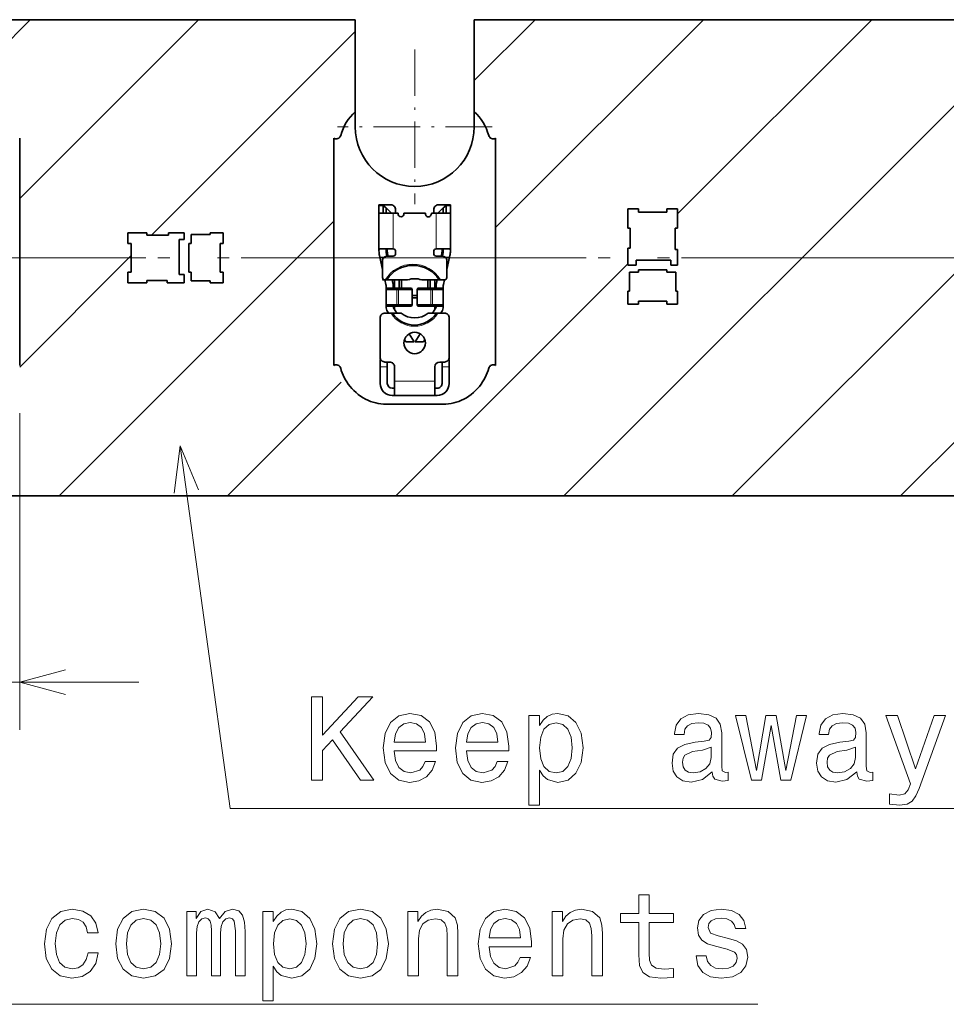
# Model space of a CAD drawing. Extents: x 0 to 420, y 0 to 297.
# Tile 22 of 30: x 273 to 312, y 117 to 158. Entities that reach past the tile are written whole.
import ezdxf

# ---------------------------------------------------------------- set-up
doc = ezdxf.new("R2010")
doc.units = 0
doc.linetypes.add('DASHDOT', pattern=[18.5, 12, -3, 0.5, -3])

msp = doc.modelspace()

# ---------------------------------------------------------------- linework, layer by layer
at = {"color": 7, "lineweight": 13}
for p, q in [((272.499939, 157.152191), (273.847778, 158.5)), ((273.401489, 150.982651), (280.918823, 158.5)), ((292.499908, 155.93895), (295.060974, 158.5)), ((293.401489, 149.769455), (302.132019, 158.5)), ((296.27417, 138.5), (316.27417, 158.5)), ((301.049988, 150.346893), (309.203125, 158.5)), ((303.345245, 138.5), (323.345245, 158.5)), ((278.93988, 149.449997), (287.5, 158.010101)), ((288.679993, 150.687943), (288.5, 150.687943)), ((288.799988, 150.58429), (288.679993, 150.687943)), ((291.320007, 150.687943), (291.200012, 150.58429)), ((291.5, 150.687943), (291.320007, 150.687943)), ((289, 150.401993), (289, 150.372009)), ((289.100006, 150.371994), (289.100006, 148.871994)), ((290.899994, 148.871994), (290.899994, 150.371994)), ((291, 150.372009), (291, 150.401993)), ((275.060974, 138.5), (286.598511, 150.037552)), ((273.401489, 143.911591), (278.089996, 148.600098)), ((288.717712, 148.522003), (288.537109, 148.522003)), ((288.800018, 148.782379), (288.850006, 148.782379)), ((288.861908, 148.673904), (288.81311, 148.663071)), ((291.18689, 148.663071), (291.138092, 148.673904)), ((291.149994, 148.782379), (291.199982, 148.782379)), ((291.462891, 148.522003), (291.282288, 148.522003)), ((289.203125, 138.5), (298.950012, 148.246902)), ((310.416321, 138.5), (319.89502, 147.978699)), ((289.263184, 147.222), (289.254486, 147.171997)), ((289.254486, 147.171997), (289.254486, 146.522003)), ((289.320618, 147.171997), (289.329315, 147.222)), ((289.320618, 146.522003), (289.320618, 147.171997)), ((289.83783, 147.222), (289.885651, 147.171997)), ((289.885651, 147.171997), (289.885651, 146.522003)), ((290.114349, 147.171997), (290.16217, 147.222)), ((290.114349, 146.522003), (290.114349, 147.171997)), ((290.670685, 147.222), (290.679382, 147.171997)), ((290.679382, 147.171997), (290.679382, 146.522003)), ((290.745514, 147.171997), (290.736816, 147.222)), ((290.745514, 146.522003), (290.745514, 147.171997)), ((289.254486, 146.522003), (289.263184, 146.472)), ((289.329315, 146.472), (289.320618, 146.522003)), ((289.885651, 146.522003), (289.83783, 146.472)), ((290.16217, 146.472), (290.114349, 146.522003)), ((290.679382, 146.522003), (290.670685, 146.472)), ((290.736816, 146.472), (290.745514, 146.522003)), ((288.850006, 143.921997), (288.549988, 143.921997)), ((291.450012, 143.921997), (291.149994, 143.921997)), ((282.132019, 138.5), (286.913574, 143.281525)), ((289.149994, 143.322006), (290.850006, 143.322006)), ((273.401489, 141.979523), (273.401489, 128.674713)), ((252.62146, 130.674713), (278.401489, 130.674713))]:
    msp.add_line(p, q, dxfattribs=at)
at = {"color": 7, "lineweight": 35}
for p, q in [((287.5, 158.5), (272.5, 158.5)), ((287.5, 158.5), (287.5, 154.631714)), ((292.5, 158.5), (349.826996, 158.5)), ((292.5, 154.631714), (292.5, 158.5)), ((287.5, 154), (287.5, 154.631714)), ((292.5, 154.631714), (292.5, 154)), ((273.401489, 153.520477), (273.401489, 143.979523)), ((286.598511, 153.520477), (286.598511, 143.979523)), ((293.401489, 143.979523), (293.401489, 153.520477)), ((288.5, 150.687943), (288.5, 150.722)), ((288.5, 150.722), (288.679993, 150.722)), ((288.5, 150.687943), (288.5, 150.371994)), ((288.679993, 150.722), (288.679993, 150.687943)), ((289, 150.722), (288.679993, 150.722)), ((288.679993, 150.722), (288.799988, 150.602005)), ((288.679993, 150.371994), (288.679993, 150.687943)), ((288.799988, 150.602005), (288.799988, 150.58429)), ((289, 150.401993), (288.799988, 150.602005)), ((288.799988, 150.371994), (288.799988, 150.58429)), ((291.320007, 150.722), (291, 150.722)), ((291, 150.401993), (291.200012, 150.602005)), ((291.200012, 150.602005), (291.320007, 150.722)), ((291.200012, 150.58429), (291.200012, 150.602005)), ((291.200012, 150.58429), (291.200012, 150.371994)), ((291.320007, 150.722), (291.5, 150.722)), ((291.320007, 150.687943), (291.320007, 150.722)), ((291.320007, 150.687943), (291.320007, 150.371994)), ((291.5, 150.722), (291.5, 150.687943)), ((291.5, 150.371994), (291.5, 150.687943)), ((299.399994, 150.550003), (298.950012, 150.550003)), ((298.950012, 150.550003), (298.950012, 149.75)), ((299.399994, 150.410004), (299.399994, 150.550003)), ((301.049988, 150.550003), (300.600006, 150.550003)), ((300.600006, 150.550003), (300.600006, 150.410004)), ((301.049988, 149.75), (301.049988, 150.550003)), ((288.5, 150.371994), (289.100006, 150.371994)), ((288.5, 148.809235), (288.5, 150.371994)), ((289.299988, 150.371994), (289.100006, 150.371994)), ((289.200012, 150.522003), (289.200012, 150.372009)), ((289.299988, 150.371994), (289.299988, 150.347)), ((290.450012, 150.371994), (289.549988, 150.371994)), ((289.549988, 150.347), (289.549988, 150.371994)), ((290.450012, 150.371994), (290.450012, 150.347)), ((290.899994, 150.371994), (290.700012, 150.371994)), ((290.700012, 150.347), (290.700012, 150.371994)), ((290.799988, 150.372009), (290.799988, 150.522003)), ((290.899994, 150.371994), (291.5, 150.371994)), ((291.5, 150.371994), (291.5, 148.809235)), ((300.600006, 150.410004), (299.399994, 150.410004)), ((298.950012, 149.75), (299.049988, 149.75)), ((299.049988, 149.75), (299.049988, 148.899994)), ((300.950012, 148.850006), (300.950012, 149.75)), ((300.950012, 149.75), (301.049988, 149.75)), ((278.75, 149.550003), (277.950012, 149.550003)), ((277.950012, 149.550003), (277.950012, 149.100006)), ((278.75, 149.449997), (278.75, 149.550003)), ((279.649994, 149.449997), (278.75, 149.449997)), ((280.315002, 149.550003), (279.649994, 149.550003)), ((279.649994, 149.550003), (279.649994, 149.449997)), ((280.315002, 149.270004), (280.315002, 149.550003)), ((281.399994, 149.475006), (280.60498, 149.475006)), ((280.60498, 149.475006), (280.60498, 149.100006)), ((281.950012, 149.550003), (281.399994, 149.550003)), ((281.399994, 149.550003), (281.399994, 149.475006)), ((281.950012, 149.100006), (281.950012, 149.550003)), ((277.950012, 149.100006), (278.089996, 149.100006)), ((278.089996, 149.100006), (278.089996, 147.899994)), ((280.10498, 147.800003), (280.10498, 149.270004)), ((280.10498, 149.270004), (280.315002, 149.270004)), ((280.60498, 149.100006), (280.505005, 149.100006)), ((280.505005, 149.100006), (280.505005, 147.899994)), ((281.825012, 149.100006), (281.950012, 149.100006)), ((281.825012, 147.899994), (281.825012, 149.100006)), ((299.049988, 148.899994), (298.950012, 148.899994)), ((298.950012, 148.899994), (298.950012, 148.184998)), ((288.5, 148.809235), (288.5, 148.787857)), ((288.537109, 148.522003), (288.521423, 148.592621)), ((289.100006, 148.871994), (288.534302, 148.871994)), ((288.649994, 148.014069), (288.537109, 148.522003)), ((288.799988, 148.787857), (288.799988, 148.809235)), ((288.833435, 148.571487), (288.81427, 148.6577)), ((288.850006, 148.87027), (288.850006, 148.782379)), ((288.850006, 148.572006), (289.100006, 148.572006)), ((288.861908, 148.673904), (288.884552, 148.572006)), ((289.200012, 148.671997), (289.200012, 148.772003)), ((290.799988, 148.772003), (290.799988, 148.671997)), ((291.465698, 148.871994), (290.899994, 148.871994)), ((290.899994, 148.572006), (291.149994, 148.572006)), ((291.115448, 148.572006), (291.138092, 148.673904)), ((291.149994, 148.782379), (291.149994, 148.871994)), ((291.166565, 148.571487), (291.18573, 148.6577)), ((291.200012, 148.809235), (291.200012, 148.787857)), ((291.462891, 148.522003), (291.350006, 148.014069)), ((291.478577, 148.592621), (291.462891, 148.522003)), ((291.5, 148.787857), (291.5, 148.809235)), ((301.049988, 148.850006), (300.950012, 148.850006)), ((301.049988, 148.184998), (301.049988, 148.850006)), ((288.649994, 147.671997), (288.649994, 148.371994)), ((291.350006, 148.371994), (291.350006, 147.671997)), ((298.950012, 148.184998), (299.299988, 148.184998)), ((299.299988, 148.395004), (300.77002, 148.395004)), ((299.299988, 148.184998), (299.299988, 148.395004)), ((300.77002, 148.395004), (300.77002, 148.184998)), ((300.77002, 148.184998), (301.049988, 148.184998)), ((278.089996, 147.899994), (277.950012, 147.899994)), ((277.950012, 147.899994), (277.950012, 147.449997)), ((280.315002, 147.800003), (280.10498, 147.800003)), ((280.315002, 147.449997), (280.315002, 147.800003)), ((280.505005, 147.899994), (280.60498, 147.899994)), ((280.60498, 147.899994), (280.60498, 147.524994)), ((281.950012, 147.899994), (281.825012, 147.899994)), ((281.950012, 147.449997), (281.950012, 147.899994)), ((299.399994, 147.895004), (299.024994, 147.895004)), ((299.024994, 147.895004), (299.024994, 147.100006)), ((300.600006, 147.994995), (299.399994, 147.994995)), ((299.399994, 147.994995), (299.399994, 147.895004)), ((300.600006, 147.895004), (300.600006, 147.994995)), ((300.975006, 147.895004), (300.600006, 147.895004)), ((300.975006, 147.100006), (300.975006, 147.895004)), ((277.950012, 147.449997), (278.75, 147.449997)), ((278.75, 147.449997), (278.75, 147.550003)), ((278.75, 147.550003), (279.600006, 147.550003)), ((279.600006, 147.550003), (279.600006, 147.449997)), ((279.600006, 147.449997), (280.315002, 147.449997)), ((280.60498, 147.524994), (281.399994, 147.524994)), ((281.399994, 147.524994), (281.399994, 147.449997)), ((281.399994, 147.449997), (281.950012, 147.449997)), ((288.650085, 147.572006), (288.75, 147.572006)), ((288.792847, 147.371216), (288.74823, 147.572021)), ((288.765167, 147.572006), (288.75, 147.572006)), ((288.823792, 147.572006), (288.765167, 147.572006)), ((288.799988, 147.306137), (288.799988, 147.171997)), ((289.704193, 147.572006), (288.823792, 147.572006)), ((289.055542, 147.572006), (289.085693, 147.436295)), ((289.100006, 147.222), (289.100006, 147.306137)), ((289.149994, 147.222), (289.149994, 147.572006)), ((289.350006, 147.572006), (289.350006, 147.222)), ((289.450012, 147.572006), (289.450012, 147.222)), ((291.024689, 147.572006), (290.295807, 147.572006)), ((290.549988, 147.222), (290.549988, 147.572006)), ((290.649994, 147.572006), (290.649994, 147.222)), ((290.850006, 147.572006), (290.850006, 147.222)), ((290.899994, 147.306137), (290.899994, 147.222)), ((290.914307, 147.436295), (290.944458, 147.572006)), ((291.024689, 147.572006), (291.083313, 147.572006)), ((291.25, 147.572006), (291.083313, 147.572006)), ((291.200012, 147.171997), (291.200012, 147.306137)), ((291.25177, 147.572021), (291.207153, 147.371216)), ((288.849976, 147.222), (288.799988, 147.171997)), ((288.799988, 147.171997), (289.254486, 147.171997)), ((288.799988, 147.171997), (288.799988, 146.522003)), ((288.849976, 147.222), (289.263184, 147.222)), ((289.320618, 147.171997), (289.254486, 147.171997)), ((289.329315, 147.222), (289.263184, 147.222)), ((289.320618, 147.171997), (289.407471, 147.171997)), ((289.329315, 147.222), (289.407471, 147.222)), ((289.407471, 147.222), (289.83783, 147.222)), ((289.407471, 147.171997), (289.885651, 147.171997)), ((289.83783, 147.222), (289.867188, 147.222)), ((289.867188, 147.222), (289.900391, 147.171997)), ((289.900391, 147.171997), (289.885651, 147.171997)), ((289.900391, 146.522003), (289.900391, 147.171997)), ((289.900391, 146.921997), (290.099609, 146.921997)), ((290.099609, 146.822006), (289.900391, 146.822006)), ((290.099609, 147.171997), (290.132812, 147.222)), ((290.114349, 147.171997), (290.099609, 147.171997)), ((290.099609, 147.171997), (290.099609, 146.522003)), ((290.114349, 147.171997), (290.592529, 147.171997)), ((290.132812, 147.222), (290.16217, 147.222)), ((290.16217, 147.222), (290.592529, 147.222)), ((290.592529, 147.222), (290.670685, 147.222)), ((290.592529, 147.171997), (290.679382, 147.171997)), ((290.736816, 147.222), (290.670685, 147.222)), ((290.745514, 147.171997), (290.679382, 147.171997)), ((290.736816, 147.222), (291.150024, 147.222)), ((290.745514, 147.171997), (291.200012, 147.171997)), ((291.150024, 147.222), (291.200012, 147.171997)), ((291.200012, 147.171997), (291.200012, 146.522003)), ((299.024994, 147.100006), (298.950012, 147.100006)), ((298.950012, 147.100006), (298.950012, 146.550003)), ((301.049988, 147.100006), (300.975006, 147.100006)), ((301.049988, 146.550003), (301.049988, 147.100006)), ((288.799988, 146.522003), (288.799988, 146.449829)), ((289.254486, 146.522003), (288.799988, 146.522003)), ((288.849976, 146.472), (288.799988, 146.522003)), ((289.263184, 146.472), (288.849976, 146.472)), ((289.100006, 146.449829), (289.100006, 146.472)), ((289.149994, 146.339142), (289.149994, 146.472)), ((289.254486, 146.522003), (289.320618, 146.522003)), ((289.263184, 146.472), (289.329315, 146.472)), ((289.407471, 146.522003), (289.320618, 146.522003)), ((289.407471, 146.472), (289.329315, 146.472)), ((289.885651, 146.522003), (289.407471, 146.522003)), ((289.83783, 146.472), (289.407471, 146.472)), ((289.83783, 146.472), (289.867188, 146.472)), ((289.867188, 146.472), (289.900391, 146.522003)), ((289.885651, 146.522003), (289.900391, 146.522003)), ((290.099609, 146.522003), (290.114349, 146.522003)), ((290.099609, 146.522003), (290.132812, 146.472)), ((290.592529, 146.522003), (290.114349, 146.522003)), ((290.132812, 146.472), (290.16217, 146.472)), ((290.592529, 146.472), (290.16217, 146.472)), ((290.679382, 146.522003), (290.592529, 146.522003)), ((290.670685, 146.472), (290.592529, 146.472)), ((290.670685, 146.472), (290.736816, 146.472)), ((290.679382, 146.522003), (290.745514, 146.522003)), ((291.150024, 146.472), (290.736816, 146.472)), ((291.200012, 146.522003), (290.745514, 146.522003)), ((290.850006, 146.472), (290.850006, 146.339142)), ((290.899994, 146.472), (290.899994, 146.449829)), ((291.150024, 146.472), (291.200012, 146.522003)), ((291.200012, 146.449829), (291.200012, 146.522003)), ((298.950012, 146.550003), (299.399994, 146.550003)), ((299.399994, 146.550003), (299.399994, 146.675003)), ((299.399994, 146.675003), (300.600006, 146.675003)), ((300.600006, 146.675003), (300.600006, 146.550003)), ((300.600006, 146.550003), (301.049988, 146.550003)), ((288.75, 146.171997), (288.725342, 146.171997)), ((288.75, 146.171997), (289.009216, 146.171997)), ((288.900452, 146.171997), (288.857544, 146.243164)), ((289.068329, 146.171997), (289.009216, 146.171997)), ((289.434326, 146.171997), (289.068329, 146.171997)), ((289.11438, 146.398163), (289.250854, 146.171997)), ((290.912231, 146.171997), (290.565674, 146.171997)), ((290.749146, 146.171997), (290.88562, 146.398163)), ((290.912231, 146.171997), (290.971344, 146.171997)), ((290.971344, 146.171997), (291.25, 146.171997)), ((291.142456, 146.243164), (291.099548, 146.171997)), ((288.549988, 144.322006), (288.549988, 145.972)), ((291.450012, 145.972), (291.450012, 144.322006)), ((289.771301, 145.309555), (289.975006, 144.972)), ((290.024994, 144.972), (290.228699, 145.309555)), ((289.624603, 144.972), (289.571625, 145.059814)), ((289.624603, 144.972), (289.975006, 144.972)), ((290.024994, 144.972), (290.375397, 144.972)), ((290.428375, 145.059814), (290.375397, 144.972)), ((288.549988, 143.921997), (288.549988, 144.222)), ((288.549988, 144.222), (288.576782, 144.222)), ((288.549988, 143.921997), (288.549988, 143.222)), ((288.950012, 144.121994), (288.75, 144.121994)), ((288.850006, 144.122726), (288.850006, 143.921997)), ((288.850006, 143.222), (288.850006, 143.921997)), ((289.149994, 143.921997), (289.149994, 143.322006)), ((290.850006, 143.322006), (290.850006, 143.921997)), ((291.25, 144.121994), (291.049988, 144.121994)), ((291.149994, 143.921997), (291.149994, 144.122726)), ((291.149994, 143.921997), (291.149994, 143.222)), ((291.423218, 144.222), (291.450012, 144.222)), ((291.450012, 144.222), (291.450012, 143.921997)), ((291.450012, 143.222), (291.450012, 143.921997)), ((289.149994, 143.322006), (289.149994, 142.722)), ((290.850006, 143.322006), (290.850006, 142.722)), ((289.049988, 143.022003), (289.149994, 143.022003)), ((289.049988, 142.722), (289.149994, 142.722)), ((290.850006, 142.722), (289.149994, 142.722)), ((290.850006, 143.022003), (290.950012, 143.022003)), ((290.850006, 142.722), (290.950012, 142.722)), ((291.192719, 142.344284), (288.807281, 142.344284)), ((152.5, 138.5), (349.826996, 138.5))]:
    msp.add_line(p, q, dxfattribs=at)
at = {"color": 7, "linetype": 'DASHDOT', "lineweight": 13, "ltscale": 0.1625}
for p, q in [((290, 157.25), (290, 150.75)), ((293.25, 154), (286.75, 154))]:
    msp.add_line(p, q, dxfattribs=at)
at = {"color": 7, "linetype": 'DASHDOT', "lineweight": 13}
for p, q in [((42.2076, 148.5), (377.792389, 148.5)), ((44.7076, 148.5), (375.292389, 148.5))]:
    msp.add_line(p, q, dxfattribs=at)
at = {"color": 7, "lineweight": 13}
for points in [[(250, 148.5), (240.696503, 117.143799), (304.416962, 117.143799)], [(172.5616, 147.603439), (240.696503, 117.143799), (304.416962, 117.143799)], [(280.921844, 138.756088), (280.145264, 140.599167), (279.89624, 138.614731)], [(280.145264, 140.599167), (282.244263, 125.370499), (352.036743, 125.370499)], [(275.333313, 131.192352), (273.401489, 130.674713), (275.333313, 130.157074)]]:
    msp.add_lwpolyline(points, dxfattribs=at)
at = {"color": 7, "lineweight": 35}
for points in [[(288.534302, 148.871994), (288.526428, 148.871185), (288.519531, 148.868668), (288.513733, 148.86441), (288.509003, 148.858398), (288.502686, 148.841385), (288.50061, 148.826553), (288.5, 148.809235)], [(288.876404, 148.871994), (288.84729, 148.869873), (288.8349, 148.866852), (288.821045, 148.860321), (288.810822, 148.850723), (288.805847, 148.842316), (288.80249, 148.832504), (288.799988, 148.809235)], [(291.200012, 148.809235), (291.197449, 148.832672), (291.19397, 148.84259), (291.188843, 148.851105), (291.182007, 148.858078), (291.173523, 148.863495), (291.159424, 148.868515), (291.142639, 148.871201), (291.123596, 148.871994)], [(291.465698, 148.871994), (291.473602, 148.87117), (291.480469, 148.868607), (291.486328, 148.864288), (291.491058, 148.858215), (291.497345, 148.84108), (291.49939, 148.826324), (291.5, 148.809235)], [(288.807281, 142.344284), (288.695312, 142.347855), (288.583282, 142.358536), (288.471649, 142.376221), (288.36087, 142.400772), (288.251373, 142.432037), (288.143616, 142.469818), (288.037903, 142.513916), (287.934692, 142.564117), (287.829163, 142.623291), (287.727142, 142.688721), (287.628998, 142.760071), (287.535095, 142.837067), (287.445801, 142.919373), (287.36142, 143.006638), (287.282288, 143.098511), (287.208679, 143.194611), (287.1474, 143.284317), (287.091034, 143.376846), (287.039703, 143.471848), (286.993591, 143.568985), (286.95282, 143.667892), (286.917511, 143.768173), (286.89032, 143.859741)], [(293.10968, 143.859741), (293.082489, 143.768173), (293.04718, 143.667892), (293.006409, 143.568985), (292.960297, 143.471848), (292.908966, 143.376846), (292.8526, 143.284317), (292.791321, 143.194611), (292.717712, 143.098511), (292.63858, 143.006638), (292.554199, 142.919373), (292.464905, 142.837067), (292.371002, 142.760071), (292.272858, 142.688721), (292.170837, 142.623306), (292.065308, 142.564117), (291.962097, 142.513916), (291.856384, 142.469818), (291.748627, 142.432037), (291.63913, 142.400772), (291.528351, 142.376221), (291.416718, 142.358536), (291.304688, 142.347855), (291.192719, 142.344284)]]:
    msp.add_lwpolyline(points, dxfattribs=at)
at = {"color": 7, "lineweight": 13}
for points in [[(285.667908, 126.560699), (286.131866, 126.560699), (286.131866, 127.806374), (286.54541, 128.250183), (287.72049, 126.560699), (288.285339, 126.560699), (286.87323, 128.588074), (288.244995, 130.060699), (287.6297, 130.060699), (286.131866, 128.441818), (286.131866, 130.060699), (285.667908, 130.060699)], [(289.14267, 127.786201), (290.917908, 127.786201), (290.922943, 127.992973), (290.842255, 128.572952), (290.620331, 129.006668), (290.267303, 129.268906), (289.798309, 129.364731), (289.339355, 129.26387), (288.986328, 128.981445), (288.759399, 128.522522), (288.678711, 127.917328), (288.754364, 127.297012), (288.981293, 126.843117), (289.329285, 126.560699), (289.783173, 126.464882), (290.176544, 126.530441), (290.499298, 126.701912), (290.736328, 126.974243), (290.872498, 127.337357), (290.433746, 127.337357), (290.342957, 127.135628), (290.211853, 126.984329), (289.838654, 126.863297), (289.551178, 126.91877), (289.33432, 127.095284), (289.193115, 127.382744), (289.14267, 127.771072)], [(292.178711, 127.786201), (293.953918, 127.786201), (293.958954, 127.992973), (293.878265, 128.572952), (293.656372, 129.006668), (293.303345, 129.268906), (292.83432, 129.364731), (292.375397, 129.26387), (292.022369, 128.981445), (291.79541, 128.522522), (291.714722, 127.917328), (291.790375, 127.297012), (292.017303, 126.843117), (292.365295, 126.560699), (292.819183, 126.464882), (293.212555, 126.530441), (293.535339, 126.701912), (293.772369, 126.974243), (293.908539, 127.337357), (293.469757, 127.337357), (293.378998, 127.135628), (293.247864, 126.984329), (292.874664, 126.863297), (292.587189, 126.91877), (292.370331, 127.095284), (292.229126, 127.382744), (292.178711, 127.771072)], [(295.244995, 128.850327), (295.244995, 129.268906), (294.801178, 129.268906), (294.801178, 125.511711), (295.244995, 125.511711), (295.244995, 126.974243), (295.401337, 126.737213), (295.57785, 126.580872), (296.021637, 126.464882), (296.445282, 126.560699), (296.778137, 126.84816), (296.994995, 127.302055), (297.075684, 127.917328), (296.994995, 128.527557), (296.778137, 128.981445), (296.445282, 129.26387), (296.021637, 129.364731), (295.779572, 129.334473), (295.572784, 129.238647), (295.396271, 129.077271)], [(302.507233, 126.913727), (302.507233, 126.898598), (302.53244, 126.727127), (302.608093, 126.606087), (302.925812, 126.510269), (303.172943, 126.550613), (303.172943, 126.893555), (303.067017, 126.878426), (302.925812, 126.943985), (302.900604, 127.145714), (302.900604, 128.547729), (302.840088, 128.905807), (302.663574, 129.157959), (302.355927, 129.309265), (301.922211, 129.364731), (301.498596, 129.304214), (301.185913, 129.132751), (300.989227, 128.865448), (300.923645, 128.512436), (300.923645, 128.482162), (301.322083, 128.482162), (301.357361, 128.693985), (301.468323, 128.845276), (301.649872, 128.936066), (301.907074, 128.971359), (302.154205, 128.946152), (302.330719, 128.870499), (302.436615, 128.73938), (302.471924, 128.557816), (302.451752, 128.346008), (302.371063, 128.240097), (302.169342, 128.189667), (301.791107, 128.149323), (301.357361, 128.058533), (301.049744, 127.897156), (300.868195, 127.644997), (300.812714, 127.271797), (300.863129, 126.938942), (301.01947, 126.691826), (301.271637, 126.535484), (301.619629, 126.480011), (302.088654, 126.585915)], [(304.574951, 126.560699), (304.978424, 128.860413), (305.381866, 126.560699), (305.805511, 126.560699), (306.471222, 129.268906), (306.042542, 129.268906), (305.593689, 126.9692), (305.195282, 129.268906), (304.7565, 129.268906), (304.358093, 126.9692), (303.909241, 129.268906), (303.485626, 129.268906), (304.151337, 126.560699)], [(308.579285, 126.913727), (308.579285, 126.898598), (308.604492, 126.727127), (308.680145, 126.606087), (308.997864, 126.510269), (309.244995, 126.550613), (309.244995, 126.893555), (309.139069, 126.878426), (308.997864, 126.943985), (308.972656, 127.145714), (308.972656, 128.547729), (308.91214, 128.905807), (308.735626, 129.157959), (308.427979, 129.309265), (307.994263, 129.364731), (307.570618, 129.304214), (307.257965, 129.132751), (307.061279, 128.865448), (306.995697, 128.512436), (306.995697, 128.482162), (307.394104, 128.482162), (307.429413, 128.693985), (307.540375, 128.845276), (307.721924, 128.936066), (307.979126, 128.971359), (308.226257, 128.946152), (308.402771, 128.870499), (308.508667, 128.73938), (308.543976, 128.557816), (308.523804, 128.346008), (308.443115, 128.240097), (308.241394, 128.189667), (307.863129, 128.149323), (307.429413, 128.058533), (307.121796, 127.897156), (306.940216, 127.644997), (306.884766, 127.271797), (306.935181, 126.938942), (307.091522, 126.691826), (307.343689, 126.535484), (307.691681, 126.480011), (308.160706, 126.585915)], [(311.827118, 129.268906), (311.050446, 127.039803), (310.28894, 129.268906), (309.804779, 129.268906), (310.833588, 126.409401), (310.742828, 126.157242), (310.601624, 125.985771), (310.364594, 125.930298), (309.956085, 125.980728), (309.956085, 125.552055), (310.384766, 125.511711), (310.692383, 125.552055), (310.909241, 125.678131), (311.065582, 125.894997), (311.201752, 126.212715), (312.301178, 129.268906)], [(289.14267, 128.159409), (289.198151, 128.507385), (289.33432, 128.764587), (289.541107, 128.920929), (289.813416, 128.97641), (290.080719, 128.920929), (290.287476, 128.764587), (290.413574, 128.507385), (290.458954, 128.159409)], [(292.178711, 128.159409), (292.234192, 128.507385), (292.370331, 128.764587), (292.577118, 128.920929), (292.849457, 128.97641), (293.11673, 128.920929), (293.323517, 128.764587), (293.449585, 128.507385), (293.494995, 128.159409)], [(295.945984, 126.863297), (295.648438, 126.928856), (295.43158, 127.130585), (295.29541, 127.458397), (295.250031, 127.917328), (295.29541, 128.371216), (295.43158, 128.699036), (295.648438, 128.895721), (295.945984, 128.966324), (296.218323, 128.895721), (296.435181, 128.693985), (296.57135, 128.36618), (296.621796, 127.917328), (296.57135, 127.46344), (296.435181, 127.130585), (296.218323, 126.928856)], [(302.456787, 127.508827), (302.396271, 127.246582), (302.234894, 127.044846), (301.992828, 126.913727), (301.695282, 126.86834), (301.503632, 126.893555), (301.367462, 126.974243), (301.281738, 127.115456), (301.2565, 127.312141), (301.276672, 127.488655), (301.357361, 127.614731), (301.680145, 127.755943), (302.088654, 127.81646), (302.456787, 127.9375)], [(308.528839, 127.508827), (308.468323, 127.246582), (308.306946, 127.044846), (308.06488, 126.913727), (307.767334, 126.86834), (307.575684, 126.893555), (307.439514, 126.974243), (307.35376, 127.115456), (307.328552, 127.312141), (307.348724, 127.488655), (307.429413, 127.614731), (307.752197, 127.755943), (308.160706, 127.81646), (308.528839, 127.9375)], [(299.414062, 120.573196), (299.414062, 119.216568), (299.444336, 118.777802), (299.585541, 118.475212), (299.867981, 118.298698), (300.347076, 118.238182), (300.871582, 118.263397), (300.871582, 118.646683), (300.488281, 118.616417), (300.140289, 118.656769), (299.953705, 118.782845), (299.873016, 118.994659), (299.85788, 119.292213), (299.85788, 120.573196), (300.871582, 120.573196), (300.871582, 120.951431), (299.85788, 120.951431), (299.85788, 121.743225), (299.414062, 121.743225), (299.414062, 120.951431), (298.647491, 120.951431), (298.647491, 120.573196)], [(276.255585, 120.144516), (276.694336, 120.144516), (276.603577, 120.547974), (276.386719, 120.8657), (276.048798, 121.062386), (275.610046, 121.138031), (275.125885, 121.03717), (274.757751, 120.754745), (274.525757, 120.295815), (274.445068, 119.680542), (274.520721, 119.070312), (274.74765, 118.616417), (275.105713, 118.334), (275.59491, 118.238182), (276.028625, 118.313828), (276.366516, 118.525642), (276.598511, 118.858498), (276.699371, 119.302299), (276.275757, 119.302299), (276.200104, 119.019882), (276.058899, 118.80806), (275.857178, 118.676941), (275.610046, 118.636597), (275.302399, 118.702156), (275.080505, 118.903885), (274.944336, 119.231697), (274.898956, 119.695671), (274.944336, 120.149559), (275.085541, 120.477371), (275.3125, 120.6791), (275.610046, 120.749702), (275.872284, 120.704315), (276.06897, 120.588326), (276.200104, 120.396683)], [(277.435699, 119.685585), (277.516388, 119.070312), (277.748383, 118.616417), (278.116516, 118.334), (278.610779, 118.238182), (279.099976, 118.334), (279.468109, 118.611374), (279.700104, 119.065269), (279.785828, 119.685585), (279.700104, 120.300858), (279.468109, 120.759789), (279.099976, 121.03717), (278.610779, 121.138031), (278.116516, 121.03717), (277.748383, 120.754745), (277.516388, 120.300858)], [(280.426331, 118.334), (280.834839, 118.334), (280.834839, 120.144516), (280.860046, 120.416855), (280.935699, 120.613541), (281.051697, 120.72953), (281.202972, 120.774925), (281.324036, 120.734573), (281.404724, 120.633713), (281.445068, 120.462242), (281.460205, 120.235298), (281.460205, 118.334), (281.843475, 118.334), (281.843475, 120.144516), (281.868683, 120.411812), (281.944336, 120.608498), (282.065369, 120.72953), (282.216675, 120.774925), (282.337708, 120.734573), (282.418396, 120.633713), (282.468842, 120.235298), (282.468842, 118.334), (282.877319, 118.334), (282.877319, 120.20504), (282.852112, 120.593369), (282.771423, 120.890915), (282.610046, 121.072472), (282.347809, 121.138031), (282.040161, 121.03717), (281.803131, 120.744659), (281.616516, 121.032127), (281.303833, 121.138031), (281.016388, 121.03717), (280.819702, 120.754745), (280.819702, 121.042213), (280.426331, 121.042213)], [(284.057434, 120.623627), (284.057434, 121.042213), (283.613647, 121.042213), (283.613647, 117.285011), (284.057434, 117.285011), (284.057434, 118.747543), (284.213806, 118.510513), (284.39032, 118.354172), (284.834106, 118.238182), (285.257751, 118.334), (285.590576, 118.62146), (285.807434, 119.075356), (285.888153, 119.690628), (285.807434, 120.300858), (285.590576, 120.754745), (285.257751, 121.03717), (284.834106, 121.138031), (284.592041, 121.107773), (284.385254, 121.011955), (284.20874, 120.850571)], [(286.543762, 119.685585), (286.624451, 119.070312), (286.856445, 118.616417), (287.224609, 118.334), (287.718842, 118.238182), (288.208038, 118.334), (288.576172, 118.611374), (288.808167, 119.065269), (288.893921, 119.685585), (288.808167, 120.300858), (288.576172, 120.759789), (288.208038, 121.03717), (287.718842, 121.138031), (287.224609, 121.03717), (286.856445, 120.754745), (286.624451, 120.300858)], [(289.710907, 118.334), (290.154724, 118.334), (290.154724, 119.8974), (290.200104, 120.25547), (290.346344, 120.517715), (290.573303, 120.6791), (290.875885, 120.739616), (291.117981, 120.689186), (291.269257, 120.553017), (291.34491, 120.326073), (291.370117, 120.023483), (291.370117, 118.334), (291.813934, 118.334), (291.813934, 120.114258), (291.793762, 120.472328), (291.702972, 120.769882), (291.405426, 121.042213), (290.941467, 121.138031), (290.684265, 121.10273), (290.467407, 121.006912), (290.280792, 120.845528), (290.134521, 120.62867), (290.134521, 121.042213), (289.710907, 121.042213)], [(293.135254, 119.559502), (294.910461, 119.559502), (294.915527, 119.766273), (294.834839, 120.346245), (294.612915, 120.779968), (294.259888, 121.042213), (293.790894, 121.138031), (293.33194, 121.03717), (292.978912, 120.754745), (292.751984, 120.295815), (292.671265, 119.690628), (292.746918, 119.070312), (292.973877, 118.616417), (293.321869, 118.334), (293.775757, 118.238182), (294.169128, 118.303741), (294.491882, 118.475212), (294.728912, 118.747543), (294.865082, 119.110657), (294.426331, 119.110657), (294.335541, 118.908928), (294.204407, 118.757629), (293.831238, 118.636597), (293.543762, 118.69207), (293.326904, 118.868584), (293.185699, 119.156044), (293.135254, 119.544373)], [(295.782959, 118.334), (296.226746, 118.334), (296.226746, 119.8974), (296.272156, 120.25547), (296.418396, 120.517715), (296.645355, 120.6791), (296.947937, 120.739616), (297.190002, 120.689186), (297.341309, 120.553017), (297.416962, 120.326073), (297.442169, 120.023483), (297.442169, 118.334), (297.885986, 118.334), (297.885986, 120.114258), (297.865814, 120.472328), (297.775024, 120.769882), (297.477478, 121.042213), (297.013489, 121.138031), (296.756287, 121.10273), (296.539429, 121.006912), (296.352844, 120.845528), (296.206573, 120.62867), (296.206573, 121.042213), (295.782959, 121.042213)], [(303.181366, 119.912529), (302.752686, 120.013397), (302.434967, 120.129387), (302.329071, 120.366417), (302.359314, 120.532845), (302.46521, 120.653885), (302.636688, 120.72953), (302.88382, 120.759789), (303.12085, 120.72953), (303.307434, 120.638756), (303.428467, 120.502586), (303.478912, 120.32103), (303.912628, 120.32103), (303.912628, 120.331116), (303.836975, 120.658928), (303.630219, 120.91613), (303.307434, 121.077515), (302.88382, 121.138031), (302.455139, 121.077515), (302.142456, 120.911087), (301.94577, 120.663971), (301.885254, 120.351288), (301.930634, 120.048698), (302.071838, 119.836884), (302.303833, 119.685585), (302.641724, 119.579674), (303.135986, 119.458641), (303.438568, 119.332558), (303.519257, 119.231697), (303.54953, 119.080399), (303.50412, 118.893799), (303.383087, 118.752586), (303.186401, 118.661812), (302.924164, 118.631554), (302.64679, 118.661812), (302.445068, 118.767715), (302.308899, 118.939186), (302.253418, 119.176216), (301.824738, 119.176216), (301.895325, 118.772758), (302.102112, 118.480255), (302.429932, 118.303741), (302.88382, 118.238182), (303.35788, 118.303741), (303.705872, 118.480255), (303.917664, 118.762672), (303.993317, 119.130829), (303.937836, 119.448555), (303.781494, 119.665413), (303.524292, 119.806625)], [(277.889587, 119.690628), (277.934967, 120.144516), (278.076172, 120.472328), (278.303131, 120.674057), (278.610779, 120.744659), (278.913361, 120.674057), (279.14032, 120.477371), (279.281525, 120.144516), (279.33194, 119.690628), (279.281525, 119.231697), (279.14032, 118.898842), (278.913361, 118.697113), (278.610779, 118.631554), (278.303131, 118.697113), (278.076172, 118.898842), (277.934967, 119.231697)], [(284.758453, 118.636597), (284.460907, 118.702156), (284.244049, 118.903885), (284.10788, 119.231697), (284.0625, 119.690628), (284.10788, 120.144516), (284.244049, 120.472328), (284.460907, 120.669014), (284.758453, 120.739616), (285.030792, 120.669014), (285.24765, 120.467285), (285.38382, 120.139473), (285.434265, 119.690628), (285.38382, 119.23674), (285.24765, 118.903885), (285.030792, 118.702156)], [(286.99765, 119.690628), (287.04303, 120.144516), (287.184265, 120.472328), (287.411194, 120.674057), (287.718842, 120.744659), (288.021423, 120.674057), (288.248383, 120.477371), (288.389587, 120.144516), (288.440002, 119.690628), (288.389587, 119.231697), (288.248383, 118.898842), (288.021423, 118.697113), (287.718842, 118.631554), (287.411194, 118.697113), (287.184265, 118.898842), (287.04303, 119.231697)], [(293.135254, 119.932701), (293.190735, 120.280685), (293.326904, 120.537888), (293.533661, 120.694229), (293.806, 120.749702), (294.073303, 120.694229), (294.28006, 120.537888), (294.406158, 120.280685), (294.451538, 119.932701)]]:
    msp.add_lwpolyline(points, close=True, dxfattribs=at)
at = {"color": 7, "lineweight": 35}
msp.add_circle((290, 144.921997), 0.45, dxfattribs=at)
for centre, radius, start, end in [((288.898865, 153.087357), 2.083509, 132.170157, 164.609185), ((291.101135, 153.087357), 2.083511, 15.390853, 47.829824), ((290, 154), 2.5, 180.000005, 360), ((286.698669, 153.691833), 0.198487, 239.696408, 344.937657), ((293.301331, 153.691833), 0.198487, 195.062229, 300.303593), ((289, 150.522003), 0.2, 0, 90.000003), ((291, 150.522003), 0.2, 90.000003, 180.000005), ((289.424988, 150.347), 0.125, 180.000005, 360), ((290.575012, 150.347), 0.125, 179.999995, 360), ((289.399994, 148.787857), 0.9, 179.999995, 192.528802), ((288.850006, 148.371994), 0.2, 90.000003, 180.000005), ((289.399994, 148.787857), 0.6, 180.000005, 192.528802), ((289.350006, 148.782379), 0.5, 180.000005, 192.528802), ((289.100006, 148.772003), 0.1, 0, 90.000003), ((289.100006, 148.671997), 0.1, 269.999997, 360), ((290.899994, 148.772003), 0.1, 90.000003, 180.000005), ((290.899994, 148.671997), 0.1, 180.000005, 269.999997), ((290.649994, 148.782379), 0.5, 347.471192, 360), ((291.149994, 148.371994), 0.2, 0, 90.000003), ((290.600006, 148.787857), 0.6, 347.471192, 0), ((290.600006, 148.787857), 0.9, 347.471192, 360), ((289.924255, 146.879883), 1.3, 32.167459, 147.832546), ((288.75, 147.671997), 0.1, 179.999995, 269.999997), ((291.25, 147.671997), 0.1, 269.999997, 360), ((289.924255, 146.879883), 1.450001, 149.764397, 151.48947), ((288.5, 147.306137), 0.3, 0.000001, 12.528809), ((288.5, 147.306137), 0.6, 0, 12.528808), ((290, 146.722), 0.9, 70.811863, 109.188135), ((291.5, 147.306137), 0.6, 167.471198, 180.000005), ((291.5, 147.306137), 0.3, 167.471198, 180.000005), ((289.200012, 146.449829), 0.4, 179.999995, 211.108816), ((289.200012, 146.449829), 0.1, 180.000009, 211.108802), ((290.799988, 146.449829), 0.1, 328.891193, 359.999997), ((290.799988, 146.449829), 0.4, 328.89119, 360), ((288.75, 145.972), 0.2, 90.000003, 180.000005), ((289.990295, 146.772003), 1.1, 213.055734, 326.944268), ((290, 146.871994), 0.9, 231.057558, 308.942441), ((291.25, 145.972), 0.2, 0, 90.000003), ((286.698669, 143.808167), 0.198487, 15.062343, 120.303592), ((288.75, 144.322006), 0.2, 179.999995, 269.999997), ((288.950012, 143.921997), 0.2, 360, 90.000003), ((291.049988, 143.921997), 0.2, 90.000003, 179.999995), ((291.25, 144.322006), 0.2, 269.999997, 360), ((293.301331, 143.808167), 0.198487, 59.696407, 164.937771), ((289.049988, 143.222), 0.5, 179.999995, 269.999997), ((289.049988, 143.222), 0.2, 180.000005, 269.999997), ((290.950012, 143.222), 0.2, 269.999997, 360), ((290.950012, 143.222), 0.5, 269.999997, 360)]:
    msp.add_arc(centre, radius, start, end, dxfattribs=at)
at = {"color": 7, "lineweight": 13}
for centre, radius, start, end in [((289.924255, 146.879883), 1.35, 30.842324, 149.157671), ((289.990295, 146.772003), 1.15, 211.448986, 328.551019)]:
    msp.add_arc(centre, radius, start, end, dxfattribs=at)

doc.saveas('drawing.dxf')
